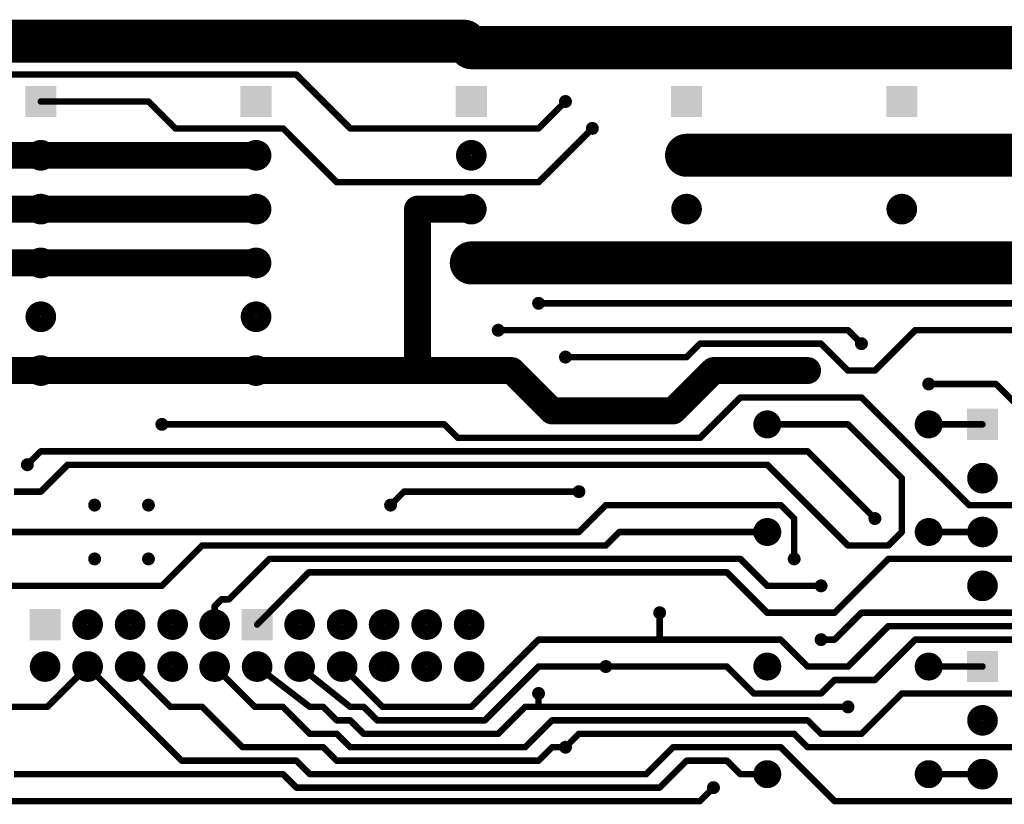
# Model space of a CAD drawing. Extents: x 0.24 to 7.39, y 0.21 to 4.62.
# Tile 6 of 33: x 1.81 to 3.64, y 3.17 to 4.62. Entities that reach past the tile are written whole.
import ezdxf

# ---------------------------------------------------------------- set-up
doc = ezdxf.new("R2010")
doc.units = 0

msp = doc.modelspace()

# ---------------------------------------------------------------- linework, layer by layer
at = {"layer": 'TOP'}
for points, const_width in [([(0.706, 4.583), (2.633, 4.583)], 0.08), ([(2.633, 4.583), (2.646, 4.571)], 0.08), ([(2.646, 4.571), (4.357, 4.571)], 0.08), ([(2.321, 4.521), (1.496, 4.521)], 0.012), ([(2.421, 4.421), (2.321, 4.521)], 0.012), ([(1.846, 4.471), (2.046, 4.471)], 0.012), ([(2.046, 4.471), (2.096, 4.421)], 0.012), ([(2.821, 4.471), (2.771, 4.421)], 0.012), ([(2.096, 4.421), (2.296, 4.421)], 0.012), ([(2.296, 4.421), (2.396, 4.321)], 0.012), ([(2.771, 4.421), (2.421, 4.421)], 0.012), ([(2.771, 4.321), (2.871, 4.421)], 0.012), ([(3.046, 4.371), (3.446, 4.371)], 0.08), ([(3.446, 4.371), (3.846, 4.371)], 0.08), ([(1.446, 4.371), (1.846, 4.371)], 0.05), ([(1.846, 4.371), (2.246, 4.371)], 0.05), ([(2.396, 4.321), (2.771, 4.321)], 0.012), ([(1.446, 4.271), (1.846, 4.271)], 0.05), ([(1.846, 4.271), (2.246, 4.271)], 0.05), ([(2.646, 4.271), (2.546, 4.271)], 0.05), ([(2.546, 4.271), (2.546, 3.971)], 0.05), ([(2.646, 4.171), (3.046, 4.171)], 0.08), ([(3.046, 4.171), (3.446, 4.171)], 0.08), ([(3.446, 4.171), (3.846, 4.171)], 0.08), ([(1.446, 4.171), (1.846, 4.171)], 0.05), ([(1.846, 4.171), (2.246, 4.171)], 0.05), ([(2.771, 4.096), (4.046, 4.096)], 0.012), ([(3.346, 4.046), (2.696, 4.046)], 0.012), ([(3.371, 4.021), (3.346, 4.046)], 0.012), ([(3.471, 4.046), (3.396, 3.971)], 0.012), ([(5.121, 4.046), (3.471, 4.046)], 0.012), ([(3.071, 4.021), (3.046, 3.996)], 0.012), ([(3.296, 4.021), (3.071, 4.021)], 0.012), ([(3.346, 3.971), (3.296, 4.021)], 0.012), ([(1.446, 3.971), (1.846, 3.971)], 0.05), ([(1.846, 3.971), (2.246, 3.971)], 0.05), ([(2.546, 3.971), (2.246, 3.971)], 0.05), ([(2.546, 3.971), (2.246, 3.971)], 0.05), ([(2.721, 3.971), (2.546, 3.971)], 0.05), ([(2.796, 3.896), (2.721, 3.971)], 0.05), ([(3.046, 3.996), (2.821, 3.996)], 0.012), ([(3.096, 3.971), (3.021, 3.896)], 0.05), ([(3.271, 3.971), (3.096, 3.971)], 0.05), ([(3.396, 3.971), (3.346, 3.971)], 0.012), ([(3.621, 3.946), (3.496, 3.946)], 0.012), ([(3.771, 3.796), (3.621, 3.946)], 0.012), ([(3.021, 3.896), (2.796, 3.896)], 0.05), ([(3.071, 3.846), (3.146, 3.921)], 0.012), ([(3.146, 3.921), (3.371, 3.921)], 0.012), ([(3.371, 3.921), (3.571, 3.721)], 0.012), ([(2.071, 3.871), (2.596, 3.871)], 0.012), ([(2.596, 3.871), (2.621, 3.846)], 0.012), ([(3.196, 3.871), (3.346, 3.871)], 0.012), ([(3.346, 3.871), (3.446, 3.771)], 0.012), ([(3.496, 3.871), (3.596, 3.871)], 0.012), ([(2.621, 3.846), (3.071, 3.846)], 0.012), ([(1.846, 3.821), (1.821, 3.796)], 0.012), ([(3.271, 3.821), (1.846, 3.821)], 0.012), ([(3.396, 3.696), (3.271, 3.821)], 0.012), ([(1.896, 3.796), (1.846, 3.746)], 0.012), ([(3.196, 3.796), (1.896, 3.796)], 0.012), ([(3.346, 3.646), (3.196, 3.796)], 0.012), ([(3.446, 3.771), (3.446, 3.671)], 0.012), ([(1.846, 3.746), (1.796, 3.746)], 0.012), ([(2.496, 3.721), (2.521, 3.746)], 0.012), ([(2.521, 3.746), (2.846, 3.746)], 0.012), ([(2.896, 3.721), (2.846, 3.671)], 0.012), ([(3.221, 3.721), (2.896, 3.721)], 0.012), ([(3.246, 3.696), (3.221, 3.721)], 0.012), ([(3.571, 3.721), (4.821, 3.721)], 0.012), ([(3.246, 3.621), (3.246, 3.696)], 0.012), ([(2.846, 3.671), (1.646, 3.671)], 0.012), ([(2.921, 3.671), (2.896, 3.646)], 0.012), ([(3.196, 3.671), (2.921, 3.671)], 0.012), ([(3.446, 3.671), (3.421, 3.646)], 0.012), ([(3.496, 3.671), (3.596, 3.671)], 0.012), ([(2.146, 3.646), (2.071, 3.571)], 0.012), ([(2.896, 3.646), (2.146, 3.646)], 0.012), ([(3.421, 3.646), (3.346, 3.646)], 0.012), ([(2.271, 3.621), (2.196, 3.546)], 0.012), ([(3.146, 3.621), (2.271, 3.621)], 0.012), ([(3.196, 3.571), (3.146, 3.621)], 0.012), ([(3.421, 3.621), (3.321, 3.521)], 0.012), ([(4.671, 3.621), (3.421, 3.621)], 0.012), ([(2.344, 3.596), (2.248, 3.499)], 0.012), ([(3.121, 3.596), (2.344, 3.596)], 0.012), ([(3.196, 3.521), (3.121, 3.596)], 0.012), ([(2.071, 3.571), (1.046, 3.571)], 0.012), ([(3.296, 3.571), (3.196, 3.571)], 0.012), ([(2.182, 3.546), (2.169, 3.533)], 0.012), ([(2.196, 3.546), (2.182, 3.546)], 0.012), ([(2.169, 3.533), (2.169, 3.499)], 0.012), ([(2.996, 3.471), (2.996, 3.521)], 0.012), ([(3.321, 3.521), (3.196, 3.521)], 0.012), ([(3.371, 3.521), (3.321, 3.471)], 0.012), ([(4.596, 3.521), (3.371, 3.521)], 0.012), ([(3.346, 3.421), (3.421, 3.496)], 0.012), ([(3.421, 3.496), (4.571, 3.496)], 0.012), ([(2.646, 3.346), (2.771, 3.471)], 0.012), ([(2.646, 3.346), (2.771, 3.471)], 0.012), ([(2.771, 3.471), (2.996, 3.471)], 0.012), ([(2.771, 3.471), (2.996, 3.471)], 0.012), ([(2.996, 3.471), (3.221, 3.471)], 0.012), ([(3.221, 3.471), (3.271, 3.421)], 0.012), ([(3.321, 3.471), (3.296, 3.471)], 0.012), ([(3.396, 3.396), (3.471, 3.471)], 0.012), ([(3.471, 3.471), (4.546, 3.471)], 0.012), ([(1.933, 3.421), (1.858, 3.346)], 0.012), ([(2.108, 3.246), (1.933, 3.421)], 0.012), ([(2.087, 3.346), (2.012, 3.421)], 0.012), ([(2.169, 3.421), (2.244, 3.346)], 0.012), ([(2.248, 3.421), (2.346, 3.346)], 0.012), ([(2.346, 3.346), (2.248, 3.421)], 0.012), ([(2.327, 3.421), (2.421, 3.346)], 0.012), ([(2.421, 3.346), (2.327, 3.421)], 0.012), ([(2.406, 3.421), (2.481, 3.346)], 0.012), ([(2.406, 3.421), (2.481, 3.346)], 0.012), ([(2.671, 3.321), (2.771, 3.421)], 0.012), ([(2.771, 3.421), (2.671, 3.321)], 0.012), ([(2.771, 3.421), (2.896, 3.421)], 0.012), ([(2.896, 3.421), (2.771, 3.421)], 0.012), ([(2.896, 3.421), (3.121, 3.421)], 0.012), ([(3.121, 3.421), (3.171, 3.371)], 0.012), ([(3.271, 3.421), (3.346, 3.421)], 0.012), ([(3.496, 3.421), (3.596, 3.421)], 0.012), ([(3.296, 3.371), (3.321, 3.396)], 0.012), ([(3.321, 3.396), (3.396, 3.396)], 0.012), ([(2.771, 3.346), (2.771, 3.371)], 0.012), ([(3.171, 3.371), (3.296, 3.371)], 0.012), ([(3.371, 3.296), (3.446, 3.371)], 0.012), ([(3.446, 3.371), (4.046, 3.371)], 0.012), ([(1.858, 3.346), (1.271, 3.346)], 0.012), ([(2.146, 3.346), (2.087, 3.346)], 0.012), ([(2.221, 3.271), (2.146, 3.346)], 0.012), ([(2.244, 3.346), (2.296, 3.346)], 0.012), ([(2.296, 3.346), (2.346, 3.296)], 0.012), ([(2.346, 3.346), (2.371, 3.346)], 0.012), ([(2.371, 3.346), (2.346, 3.346)], 0.012), ([(2.371, 3.346), (2.396, 3.321)], 0.012), ([(2.396, 3.321), (2.371, 3.346)], 0.012), ([(2.421, 3.346), (2.446, 3.346)], 0.012), ([(2.446, 3.346), (2.421, 3.346)], 0.012), ([(2.446, 3.346), (2.471, 3.321)], 0.012), ([(2.471, 3.321), (2.446, 3.346)], 0.012), ([(2.481, 3.346), (2.646, 3.346)], 0.012), ([(2.481, 3.346), (2.646, 3.346)], 0.012), ([(2.696, 3.296), (2.746, 3.346)], 0.012), ([(2.746, 3.346), (2.696, 3.296)], 0.012), ([(2.746, 3.346), (2.771, 3.346)], 0.012), ([(2.771, 3.346), (2.746, 3.346)], 0.012), ([(3.346, 3.346), (2.771, 3.346)], 0.012), ([(2.396, 3.321), (2.421, 3.321)], 0.012), ([(2.421, 3.321), (2.396, 3.321)], 0.012), ([(2.421, 3.321), (2.446, 3.296)], 0.012), ([(2.446, 3.296), (2.421, 3.321)], 0.012), ([(2.471, 3.321), (2.671, 3.321)], 0.012), ([(2.671, 3.321), (2.471, 3.321)], 0.012), ([(2.746, 3.271), (2.796, 3.321)], 0.012), ([(2.796, 3.321), (3.271, 3.321)], 0.012), ([(3.271, 3.321), (3.296, 3.296)], 0.012), ([(2.346, 3.296), (2.396, 3.296)], 0.012), ([(2.396, 3.296), (2.421, 3.271)], 0.012), ([(2.446, 3.296), (2.696, 3.296)], 0.012), ([(2.696, 3.296), (2.446, 3.296)], 0.012), ([(2.846, 3.296), (2.821, 3.271)], 0.012), ([(2.846, 3.296), (2.821, 3.271)], 0.012), ([(3.246, 3.296), (2.846, 3.296)], 0.012), ([(3.246, 3.296), (2.846, 3.296)], 0.012), ([(3.271, 3.271), (3.246, 3.296)], 0.012), ([(3.271, 3.271), (3.246, 3.296)], 0.012), ([(3.296, 3.296), (3.371, 3.296)], 0.012), ([(2.371, 3.271), (2.221, 3.271)], 0.012), ([(2.396, 3.246), (2.371, 3.271)], 0.012), ([(2.421, 3.271), (2.746, 3.271)], 0.012), ([(2.796, 3.271), (2.771, 3.246)], 0.012), ([(2.821, 3.271), (2.796, 3.271)], 0.012), ([(3.021, 3.271), (2.971, 3.221)], 0.012), ([(3.221, 3.271), (3.021, 3.271)], 0.012), ([(3.321, 3.171), (3.221, 3.271)], 0.012), ([(4.046, 3.271), (3.271, 3.271)], 0.012), ([(4.046, 3.271), (3.271, 3.271)], 0.012), ([(2.321, 3.246), (2.108, 3.246)], 0.012), ([(2.346, 3.221), (2.321, 3.246)], 0.012), ([(2.771, 3.246), (2.396, 3.246)], 0.012), ([(3.046, 3.246), (2.996, 3.196)], 0.012), ([(3.121, 3.246), (3.046, 3.246)], 0.012), ([(3.146, 3.221), (3.121, 3.246)], 0.012), ([(2.296, 3.221), (1.796, 3.221)], 0.012), ([(2.321, 3.196), (2.296, 3.221)], 0.012), ([(2.971, 3.221), (2.346, 3.221)], 0.012), ([(3.196, 3.221), (3.146, 3.221)], 0.012), ([(3.496, 3.221), (3.596, 3.221)], 0.012), ([(2.996, 3.196), (2.321, 3.196)], 0.012), ([(3.071, 3.171), (3.096, 3.196)], 0.012), ([(1.646, 3.171), (3.071, 3.171)], 0.012), ([(4.346, 3.171), (3.321, 3.171)], 0.012)]:
    msp.add_lwpolyline(points, dxfattribs=dict(at, const_width=const_width))
for points, const_width in [([(2.613, 4.583, 1), (2.653, 4.583, 1)], 0.04), ([(2.613, 4.583, 1), (2.653, 4.583, 1)], 0.04), ([(2.626, 4.571, 1), (2.666, 4.571, 1)], 0.04), ([(2.626, 4.571, 1), (2.666, 4.571, 1)], 0.04), ([(2.64, 4.571, 1), (2.652, 4.571, 1)], 0.012), ([(2.64, 4.571, 1), (2.652, 4.571, 1)], 0.012), ([(2.318, 4.521, 1), (2.324, 4.521, 1)], 0.006), ([(2.318, 4.521, 1), (2.324, 4.521, 1)], 0.006), ([(2.815, 4.471, 1), (2.827, 4.471, 1)], 0.012), ([(1.843, 4.471, 1), (1.849, 4.471, 1)], 0.006), ([(2.043, 4.471, 1), (2.049, 4.471, 1)], 0.006), ([(2.043, 4.471, 1), (2.049, 4.471, 1)], 0.006), ([(2.818, 4.471, 1), (2.824, 4.471, 1)], 0.006), ([(2.865, 4.421, 1), (2.877, 4.421, 1)], 0.012), ([(2.093, 4.421, 1), (2.099, 4.421, 1)], 0.006), ([(2.093, 4.421, 1), (2.099, 4.421, 1)], 0.006), ([(2.293, 4.421, 1), (2.299, 4.421, 1)], 0.006), ([(2.293, 4.421, 1), (2.299, 4.421, 1)], 0.006), ([(2.418, 4.421, 1), (2.424, 4.421, 1)], 0.006), ([(2.418, 4.421, 1), (2.424, 4.421, 1)], 0.006), ([(2.768, 4.421, 1), (2.774, 4.421, 1)], 0.006), ([(2.768, 4.421, 1), (2.774, 4.421, 1)], 0.006), ([(2.868, 4.421, 1), (2.874, 4.421, 1)], 0.006), ([(3.026, 4.371, 1), (3.066, 4.371, 1)], 0.04), ([(3.426, 4.371, 1), (3.466, 4.371, 1)], 0.04), ([(3.426, 4.371, 1), (3.466, 4.371, 1)], 0.04), ([(1.832, 4.371, 1), (1.86, 4.371, 1)], 0.029), ([(1.8335, 4.371, 1), (1.8585, 4.371, 1)], 0.025), ([(1.8335, 4.371, 1), (1.8585, 4.371, 1)], 0.025), ([(2.232, 4.371, 1), (2.26, 4.371, 1)], 0.029), ([(2.2335, 4.371, 1), (2.2585, 4.371, 1)], 0.025), ([(2.632, 4.371, 1), (2.66, 4.371, 1)], 0.029), ([(3.032, 4.371, 1), (3.06, 4.371, 1)], 0.029), ([(3.432, 4.371, 1), (3.46, 4.371, 1)], 0.029), ([(2.393, 4.321, 1), (2.399, 4.321, 1)], 0.006), ([(2.393, 4.321, 1), (2.399, 4.321, 1)], 0.006), ([(2.768, 4.321, 1), (2.774, 4.321, 1)], 0.006), ([(2.768, 4.321, 1), (2.774, 4.321, 1)], 0.006), ([(1.832, 4.271, 1), (1.86, 4.271, 1)], 0.029), ([(1.8335, 4.271, 1), (1.8585, 4.271, 1)], 0.025), ([(1.8335, 4.271, 1), (1.8585, 4.271, 1)], 0.025), ([(2.232, 4.271, 1), (2.26, 4.271, 1)], 0.029), ([(2.2335, 4.271, 1), (2.2585, 4.271, 1)], 0.025), ([(2.5335, 4.271, 1), (2.5585, 4.271, 1)], 0.025), ([(2.5335, 4.271, 1), (2.5585, 4.271, 1)], 0.025), ([(2.632, 4.271, 1), (2.66, 4.271, 1)], 0.029), ([(2.6335, 4.271, 1), (2.6585, 4.271, 1)], 0.025), ([(3.032, 4.271, 1), (3.06, 4.271, 1)], 0.029), ([(3.432, 4.271, 1), (3.46, 4.271, 1)], 0.029), ([(2.626, 4.171, 1), (2.666, 4.171, 1)], 0.04), ([(3.026, 4.171, 1), (3.066, 4.171, 1)], 0.04), ([(3.026, 4.171, 1), (3.066, 4.171, 1)], 0.04), ([(3.426, 4.171, 1), (3.466, 4.171, 1)], 0.04), ([(3.426, 4.171, 1), (3.466, 4.171, 1)], 0.04), ([(1.832, 4.171, 1), (1.86, 4.171, 1)], 0.029), ([(1.8335, 4.171, 1), (1.8585, 4.171, 1)], 0.025), ([(1.8335, 4.171, 1), (1.8585, 4.171, 1)], 0.025), ([(2.232, 4.171, 1), (2.26, 4.171, 1)], 0.029), ([(2.2335, 4.171, 1), (2.2585, 4.171, 1)], 0.025), ([(2.632, 4.171, 1), (2.66, 4.171, 1)], 0.029), ([(3.032, 4.171, 1), (3.06, 4.171, 1)], 0.029), ([(3.432, 4.171, 1), (3.46, 4.171, 1)], 0.029), ([(1.832, 4.071, 1), (1.86, 4.071, 1)], 0.029), ([(2.232, 4.071, 1), (2.26, 4.071, 1)], 0.029), ([(2.765, 4.096, 1), (2.777, 4.096, 1)], 0.012), ([(2.768, 4.096, 1), (2.774, 4.096, 1)], 0.006), ([(2.69, 4.046, 1), (2.702, 4.046, 1)], 0.012), ([(2.693, 4.046, 1), (2.699, 4.046, 1)], 0.006), ([(3.343, 4.046, 1), (3.349, 4.046, 1)], 0.006), ([(3.343, 4.046, 1), (3.349, 4.046, 1)], 0.006), ([(3.468, 4.046, 1), (3.474, 4.046, 1)], 0.006), ([(3.468, 4.046, 1), (3.474, 4.046, 1)], 0.006), ([(3.068, 4.021, 1), (3.074, 4.021, 1)], 0.006), ([(3.068, 4.021, 1), (3.074, 4.021, 1)], 0.006), ([(3.293, 4.021, 1), (3.299, 4.021, 1)], 0.006), ([(3.293, 4.021, 1), (3.299, 4.021, 1)], 0.006), ([(3.365, 4.021, 1), (3.377, 4.021, 1)], 0.012), ([(3.368, 4.021, 1), (3.374, 4.021, 1)], 0.006), ([(2.815, 3.996, 1), (2.827, 3.996, 1)], 0.012), ([(1.832, 3.971, 1), (1.86, 3.971, 1)], 0.029), ([(1.8335, 3.971, 1), (1.8585, 3.971, 1)], 0.025), ([(1.8335, 3.971, 1), (1.8585, 3.971, 1)], 0.025), ([(2.232, 3.971, 1), (2.26, 3.971, 1)], 0.029), ([(2.2335, 3.971, 1), (2.2585, 3.971, 1)], 0.025), ([(2.2335, 3.971, 1), (2.2585, 3.971, 1)], 0.025), ([(2.2335, 3.971, 1), (2.2585, 3.971, 1)], 0.025), ([(2.5335, 3.971, 1), (2.5585, 3.971, 1)], 0.025), ([(2.5335, 3.971, 1), (2.5585, 3.971, 1)], 0.025), ([(2.5335, 3.971, 1), (2.5585, 3.971, 1)], 0.025), ([(2.5335, 3.971, 1), (2.5585, 3.971, 1)], 0.025), ([(2.7085, 3.971, 1), (2.7335, 3.971, 1)], 0.025), ([(2.7085, 3.971, 1), (2.7335, 3.971, 1)], 0.025), ([(2.818, 3.996, 1), (2.824, 3.996, 1)], 0.006), ([(3.043, 3.996, 1), (3.049, 3.996, 1)], 0.006), ([(3.043, 3.996, 1), (3.049, 3.996, 1)], 0.006), ([(3.0835, 3.971, 1), (3.1085, 3.971, 1)], 0.025), ([(3.0835, 3.971, 1), (3.1085, 3.971, 1)], 0.025), ([(3.2585, 3.971, 1), (3.2835, 3.971, 1)], 0.025), ([(3.265, 3.971, 1), (3.277, 3.971, 1)], 0.012), ([(3.343, 3.971, 1), (3.349, 3.971, 1)], 0.006), ([(3.343, 3.971, 1), (3.349, 3.971, 1)], 0.006), ([(3.393, 3.971, 1), (3.399, 3.971, 1)], 0.006), ([(3.393, 3.971, 1), (3.399, 3.971, 1)], 0.006), ([(3.49, 3.946, 1), (3.502, 3.946, 1)], 0.012), ([(3.493, 3.946, 1), (3.499, 3.946, 1)], 0.006), ([(3.618, 3.946, 1), (3.624, 3.946, 1)], 0.006), ([(3.618, 3.946, 1), (3.624, 3.946, 1)], 0.006), ([(2.7835, 3.896, 1), (2.8085, 3.896, 1)], 0.025), ([(2.7835, 3.896, 1), (2.8085, 3.896, 1)], 0.025), ([(3.0085, 3.896, 1), (3.0335, 3.896, 1)], 0.025), ([(3.0085, 3.896, 1), (3.0335, 3.896, 1)], 0.025), ([(3.143, 3.921, 1), (3.149, 3.921, 1)], 0.006), ([(3.143, 3.921, 1), (3.149, 3.921, 1)], 0.006), ([(3.368, 3.921, 1), (3.374, 3.921, 1)], 0.006), ([(3.368, 3.921, 1), (3.374, 3.921, 1)], 0.006), ([(2.065, 3.871, 1), (2.077, 3.871, 1)], 0.012), ([(3.183, 3.871, 1), (3.209, 3.871, 1)], 0.026), ([(3.483, 3.871, 1), (3.509, 3.871, 1)], 0.026), ([(2.068, 3.871, 1), (2.074, 3.871, 1)], 0.006), ([(2.593, 3.871, 1), (2.599, 3.871, 1)], 0.006), ([(2.593, 3.871, 1), (2.599, 3.871, 1)], 0.006), ([(3.193, 3.871, 1), (3.199, 3.871, 1)], 0.006), ([(3.343, 3.871, 1), (3.349, 3.871, 1)], 0.006), ([(3.343, 3.871, 1), (3.349, 3.871, 1)], 0.006), ([(3.493, 3.871, 1), (3.499, 3.871, 1)], 0.006), ([(3.593, 3.871, 1), (3.599, 3.871, 1)], 0.006), ([(2.618, 3.846, 1), (2.624, 3.846, 1)], 0.006), ([(2.618, 3.846, 1), (2.624, 3.846, 1)], 0.006), ([(3.068, 3.846, 1), (3.074, 3.846, 1)], 0.006), ([(3.068, 3.846, 1), (3.074, 3.846, 1)], 0.006), ([(1.843, 3.821, 1), (1.849, 3.821, 1)], 0.006), ([(1.843, 3.821, 1), (1.849, 3.821, 1)], 0.006), ([(3.268, 3.821, 1), (3.274, 3.821, 1)], 0.006), ([(3.268, 3.821, 1), (3.274, 3.821, 1)], 0.006), ([(1.815, 3.796, 1), (1.827, 3.796, 1)], 0.012), ([(1.818, 3.796, 1), (1.824, 3.796, 1)], 0.006), ([(1.893, 3.796, 1), (1.899, 3.796, 1)], 0.006), ([(1.893, 3.796, 1), (1.899, 3.796, 1)], 0.006), ([(3.193, 3.796, 1), (3.199, 3.796, 1)], 0.006), ([(3.193, 3.796, 1), (3.199, 3.796, 1)], 0.006), ([(3.582, 3.771, 1), (3.61, 3.771, 1)], 0.029), ([(3.443, 3.771, 1), (3.449, 3.771, 1)], 0.006), ([(3.443, 3.771, 1), (3.449, 3.771, 1)], 0.006), ([(1.843, 3.746, 1), (1.849, 3.746, 1)], 0.006), ([(1.843, 3.746, 1), (1.849, 3.746, 1)], 0.006), ([(2.518, 3.746, 1), (2.524, 3.746, 1)], 0.006), ([(2.518, 3.746, 1), (2.524, 3.746, 1)], 0.006), ([(2.84, 3.746, 1), (2.852, 3.746, 1)], 0.012), ([(2.843, 3.746, 1), (2.849, 3.746, 1)], 0.006), ([(1.94, 3.721, 1), (1.952, 3.721, 1)], 0.012), ([(2.04, 3.721, 1), (2.052, 3.721, 1)], 0.012), ([(2.49, 3.721, 1), (2.502, 3.721, 1)], 0.012), ([(2.493, 3.721, 1), (2.499, 3.721, 1)], 0.006), ([(2.893, 3.721, 1), (2.899, 3.721, 1)], 0.006), ([(2.893, 3.721, 1), (2.899, 3.721, 1)], 0.006), ([(3.218, 3.721, 1), (3.224, 3.721, 1)], 0.006), ([(3.218, 3.721, 1), (3.224, 3.721, 1)], 0.006), ([(3.568, 3.721, 1), (3.574, 3.721, 1)], 0.006), ([(3.568, 3.721, 1), (3.574, 3.721, 1)], 0.006), ([(3.183, 3.671, 1), (3.209, 3.671, 1)], 0.026), ([(3.243, 3.696, 1), (3.249, 3.696, 1)], 0.006), ([(3.243, 3.696, 1), (3.249, 3.696, 1)], 0.006), ([(3.39, 3.696, 1), (3.402, 3.696, 1)], 0.012), ([(3.393, 3.696, 1), (3.399, 3.696, 1)], 0.006), ([(3.483, 3.671, 1), (3.509, 3.671, 1)], 0.026), ([(3.582, 3.671, 1), (3.61, 3.671, 1)], 0.029), ([(2.843, 3.671, 1), (2.849, 3.671, 1)], 0.006), ([(2.843, 3.671, 1), (2.849, 3.671, 1)], 0.006), ([(2.918, 3.671, 1), (2.924, 3.671, 1)], 0.006), ([(2.918, 3.671, 1), (2.924, 3.671, 1)], 0.006), ([(3.193, 3.671, 1), (3.199, 3.671, 1)], 0.006), ([(3.443, 3.671, 1), (3.449, 3.671, 1)], 0.006), ([(3.443, 3.671, 1), (3.449, 3.671, 1)], 0.006), ([(3.493, 3.671, 1), (3.499, 3.671, 1)], 0.006), ([(3.593, 3.671, 1), (3.599, 3.671, 1)], 0.006), ([(2.143, 3.646, 1), (2.149, 3.646, 1)], 0.006), ([(2.143, 3.646, 1), (2.149, 3.646, 1)], 0.006), ([(2.893, 3.646, 1), (2.899, 3.646, 1)], 0.006), ([(2.893, 3.646, 1), (2.899, 3.646, 1)], 0.006), ([(3.343, 3.646, 1), (3.349, 3.646, 1)], 0.006), ([(3.343, 3.646, 1), (3.349, 3.646, 1)], 0.006), ([(3.418, 3.646, 1), (3.424, 3.646, 1)], 0.006), ([(3.418, 3.646, 1), (3.424, 3.646, 1)], 0.006), ([(1.94, 3.621, 1), (1.952, 3.621, 1)], 0.012), ([(2.04, 3.621, 1), (2.052, 3.621, 1)], 0.012), ([(2.268, 3.621, 1), (2.274, 3.621, 1)], 0.006), ([(2.268, 3.621, 1), (2.274, 3.621, 1)], 0.006), ([(3.143, 3.621, 1), (3.149, 3.621, 1)], 0.006), ([(3.143, 3.621, 1), (3.149, 3.621, 1)], 0.006), ([(3.24, 3.621, 1), (3.252, 3.621, 1)], 0.012), ([(3.243, 3.621, 1), (3.249, 3.621, 1)], 0.006), ([(3.418, 3.621, 1), (3.424, 3.621, 1)], 0.006), ([(3.418, 3.621, 1), (3.424, 3.621, 1)], 0.006), ([(2.341, 3.596, 1), (2.347, 3.596, 1)], 0.006), ([(2.341, 3.596, 1), (2.347, 3.596, 1)], 0.006), ([(3.118, 3.596, 1), (3.124, 3.596, 1)], 0.006), ([(3.118, 3.596, 1), (3.124, 3.596, 1)], 0.006), ([(3.582, 3.571, 1), (3.61, 3.571, 1)], 0.029), ([(2.068, 3.571, 1), (2.074, 3.571, 1)], 0.006), ([(2.068, 3.571, 1), (2.074, 3.571, 1)], 0.006), ([(3.193, 3.571, 1), (3.199, 3.571, 1)], 0.006), ([(3.193, 3.571, 1), (3.199, 3.571, 1)], 0.006), ([(3.29, 3.571, 1), (3.302, 3.571, 1)], 0.012), ([(3.293, 3.571, 1), (3.299, 3.571, 1)], 0.006), ([(2.179, 3.546, 1), (2.185, 3.546, 1)], 0.006), ([(2.179, 3.546, 1), (2.185, 3.546, 1)], 0.006), ([(2.193, 3.546, 1), (2.199, 3.546, 1)], 0.006), ([(2.193, 3.546, 1), (2.199, 3.546, 1)], 0.006), ([(2.166, 3.533, 1), (2.172, 3.533, 1)], 0.006), ([(2.166, 3.533, 1), (2.172, 3.533, 1)], 0.006), ([(2.99, 3.521, 1), (3.002, 3.521, 1)], 0.012), ([(1.919, 3.499, 1), (1.947, 3.499, 1)], 0.029), ([(1.998, 3.499, 1), (2.026, 3.499, 1)], 0.029), ([(2.077, 3.499, 1), (2.105, 3.499, 1)], 0.029), ([(2.155, 3.499, 1), (2.183, 3.499, 1)], 0.029), ([(2.313, 3.499, 1), (2.341, 3.499, 1)], 0.029), ([(2.392, 3.499, 1), (2.42, 3.499, 1)], 0.029), ([(2.47, 3.499, 1), (2.498, 3.499, 1)], 0.029), ([(2.549, 3.499, 1), (2.577, 3.499, 1)], 0.029), ([(2.628, 3.499, 1), (2.656, 3.499, 1)], 0.029), ([(2.993, 3.521, 1), (2.999, 3.521, 1)], 0.006), ([(3.193, 3.521, 1), (3.199, 3.521, 1)], 0.006), ([(3.193, 3.521, 1), (3.199, 3.521, 1)], 0.006), ([(3.318, 3.521, 1), (3.324, 3.521, 1)], 0.006), ([(3.318, 3.521, 1), (3.324, 3.521, 1)], 0.006), ([(3.368, 3.521, 1), (3.374, 3.521, 1)], 0.006), ([(3.368, 3.521, 1), (3.374, 3.521, 1)], 0.006), ([(2.166, 3.499, 1), (2.172, 3.499, 1)], 0.006), ([(2.245, 3.499, 1), (2.251, 3.499, 1)], 0.006), ([(3.418, 3.496, 1), (3.424, 3.496, 1)], 0.006), ([(3.418, 3.496, 1), (3.424, 3.496, 1)], 0.006), ([(2.768, 3.471, 1), (2.774, 3.471, 1)], 0.006), ([(2.768, 3.471, 1), (2.774, 3.471, 1)], 0.006), ([(2.768, 3.471, 1), (2.774, 3.471, 1)], 0.006), ([(2.768, 3.471, 1), (2.774, 3.471, 1)], 0.006), ([(2.993, 3.471, 1), (2.999, 3.471, 1)], 0.006), ([(2.993, 3.471, 1), (2.999, 3.471, 1)], 0.006), ([(2.993, 3.471, 1), (2.999, 3.471, 1)], 0.006), ([(2.993, 3.471, 1), (2.999, 3.471, 1)], 0.006), ([(3.218, 3.471, 1), (3.224, 3.471, 1)], 0.006), ([(3.218, 3.471, 1), (3.224, 3.471, 1)], 0.006), ([(3.29, 3.471, 1), (3.302, 3.471, 1)], 0.012), ([(3.293, 3.471, 1), (3.299, 3.471, 1)], 0.006), ([(3.318, 3.471, 1), (3.324, 3.471, 1)], 0.006), ([(3.318, 3.471, 1), (3.324, 3.471, 1)], 0.006), ([(3.468, 3.471, 1), (3.474, 3.471, 1)], 0.006), ([(3.468, 3.471, 1), (3.474, 3.471, 1)], 0.006), ([(1.84, 3.421, 1), (1.868, 3.421, 1)], 0.029), ([(1.919, 3.421, 1), (1.947, 3.421, 1)], 0.029), ([(1.998, 3.421, 1), (2.026, 3.421, 1)], 0.029), ([(2.077, 3.421, 1), (2.105, 3.421, 1)], 0.029), ([(2.155, 3.421, 1), (2.183, 3.421, 1)], 0.029), ([(2.234, 3.421, 1), (2.262, 3.421, 1)], 0.029), ([(2.313, 3.421, 1), (2.341, 3.421, 1)], 0.029), ([(2.392, 3.421, 1), (2.42, 3.421, 1)], 0.029), ([(2.47, 3.421, 1), (2.498, 3.421, 1)], 0.029), ([(2.549, 3.421, 1), (2.577, 3.421, 1)], 0.029), ([(2.628, 3.421, 1), (2.656, 3.421, 1)], 0.029), ([(3.183, 3.421, 1), (3.209, 3.421, 1)], 0.026), ([(3.483, 3.421, 1), (3.509, 3.421, 1)], 0.026), ([(1.93, 3.421, 1), (1.936, 3.421, 1)], 0.006), ([(1.93, 3.421, 1), (1.936, 3.421, 1)], 0.006), ([(2.009, 3.421, 1), (2.015, 3.421, 1)], 0.006), ([(2.166, 3.421, 1), (2.172, 3.421, 1)], 0.006), ([(2.245, 3.421, 1), (2.251, 3.421, 1)], 0.006), ([(2.245, 3.421, 1), (2.251, 3.421, 1)], 0.006), ([(2.324, 3.421, 1), (2.33, 3.421, 1)], 0.006), ([(2.324, 3.421, 1), (2.33, 3.421, 1)], 0.006), ([(2.403, 3.421, 1), (2.409, 3.421, 1)], 0.006), ([(2.403, 3.421, 1), (2.409, 3.421, 1)], 0.006), ([(2.768, 3.421, 1), (2.774, 3.421, 1)], 0.006), ([(2.768, 3.421, 1), (2.774, 3.421, 1)], 0.006), ([(2.768, 3.421, 1), (2.774, 3.421, 1)], 0.006), ([(2.768, 3.421, 1), (2.774, 3.421, 1)], 0.006), ([(2.89, 3.421, 1), (2.902, 3.421, 1)], 0.012), ([(2.893, 3.421, 1), (2.899, 3.421, 1)], 0.006), ([(2.893, 3.421, 1), (2.899, 3.421, 1)], 0.006), ([(2.893, 3.421, 1), (2.899, 3.421, 1)], 0.006), ([(3.118, 3.421, 1), (3.124, 3.421, 1)], 0.006), ([(3.118, 3.421, 1), (3.124, 3.421, 1)], 0.006), ([(3.268, 3.421, 1), (3.274, 3.421, 1)], 0.006), ([(3.268, 3.421, 1), (3.274, 3.421, 1)], 0.006), ([(3.343, 3.421, 1), (3.349, 3.421, 1)], 0.006), ([(3.343, 3.421, 1), (3.349, 3.421, 1)], 0.006), ([(3.493, 3.421, 1), (3.499, 3.421, 1)], 0.006), ([(3.593, 3.421, 1), (3.599, 3.421, 1)], 0.006), ([(3.318, 3.396, 1), (3.324, 3.396, 1)], 0.006), ([(3.318, 3.396, 1), (3.324, 3.396, 1)], 0.006), ([(3.393, 3.396, 1), (3.399, 3.396, 1)], 0.006), ([(3.393, 3.396, 1), (3.399, 3.396, 1)], 0.006), ([(2.765, 3.371, 1), (2.777, 3.371, 1)], 0.012), ([(2.768, 3.371, 1), (2.774, 3.371, 1)], 0.006), ([(3.168, 3.371, 1), (3.174, 3.371, 1)], 0.006), ([(3.168, 3.371, 1), (3.174, 3.371, 1)], 0.006), ([(3.293, 3.371, 1), (3.299, 3.371, 1)], 0.006), ([(3.293, 3.371, 1), (3.299, 3.371, 1)], 0.006), ([(3.443, 3.371, 1), (3.449, 3.371, 1)], 0.006), ([(3.443, 3.371, 1), (3.449, 3.371, 1)], 0.006), ([(1.855, 3.346, 1), (1.861, 3.346, 1)], 0.006), ([(1.855, 3.346, 1), (1.861, 3.346, 1)], 0.006), ([(2.084, 3.346, 1), (2.09, 3.346, 1)], 0.006), ([(2.084, 3.346, 1), (2.09, 3.346, 1)], 0.006), ([(2.143, 3.346, 1), (2.149, 3.346, 1)], 0.006), ([(2.143, 3.346, 1), (2.149, 3.346, 1)], 0.006), ([(2.241, 3.346, 1), (2.247, 3.346, 1)], 0.006), ([(2.241, 3.346, 1), (2.247, 3.346, 1)], 0.006), ([(2.293, 3.346, 1), (2.299, 3.346, 1)], 0.006), ([(2.293, 3.346, 1), (2.299, 3.346, 1)], 0.006), ([(2.343, 3.346, 1), (2.349, 3.346, 1)], 0.006), ([(2.343, 3.346, 1), (2.349, 3.346, 1)], 0.006), ([(2.343, 3.346, 1), (2.349, 3.346, 1)], 0.006), ([(2.343, 3.346, 1), (2.349, 3.346, 1)], 0.006), ([(2.368, 3.346, 1), (2.374, 3.346, 1)], 0.006), ([(2.368, 3.346, 1), (2.374, 3.346, 1)], 0.006), ([(2.368, 3.346, 1), (2.374, 3.346, 1)], 0.006), ([(2.368, 3.346, 1), (2.374, 3.346, 1)], 0.006), ([(2.418, 3.346, 1), (2.424, 3.346, 1)], 0.006), ([(2.418, 3.346, 1), (2.424, 3.346, 1)], 0.006), ([(2.418, 3.346, 1), (2.424, 3.346, 1)], 0.006), ([(2.418, 3.346, 1), (2.424, 3.346, 1)], 0.006), ([(2.443, 3.346, 1), (2.449, 3.346, 1)], 0.006), ([(2.443, 3.346, 1), (2.449, 3.346, 1)], 0.006), ([(2.443, 3.346, 1), (2.449, 3.346, 1)], 0.006), ([(2.443, 3.346, 1), (2.449, 3.346, 1)], 0.006), ([(2.478, 3.346, 1), (2.484, 3.346, 1)], 0.006), ([(2.478, 3.346, 1), (2.484, 3.346, 1)], 0.006), ([(2.478, 3.346, 1), (2.484, 3.346, 1)], 0.006), ([(2.478, 3.346, 1), (2.484, 3.346, 1)], 0.006), ([(2.643, 3.346, 1), (2.649, 3.346, 1)], 0.006), ([(2.643, 3.346, 1), (2.649, 3.346, 1)], 0.006), ([(2.643, 3.346, 1), (2.649, 3.346, 1)], 0.006), ([(2.643, 3.346, 1), (2.649, 3.346, 1)], 0.006), ([(2.743, 3.346, 1), (2.749, 3.346, 1)], 0.006), ([(2.743, 3.346, 1), (2.749, 3.346, 1)], 0.006), ([(2.743, 3.346, 1), (2.749, 3.346, 1)], 0.006), ([(2.743, 3.346, 1), (2.749, 3.346, 1)], 0.006), ([(2.768, 3.346, 1), (2.774, 3.346, 1)], 0.006), ([(2.768, 3.346, 1), (2.774, 3.346, 1)], 0.006), ([(2.768, 3.346, 1), (2.774, 3.346, 1)], 0.006), ([(2.768, 3.346, 1), (2.774, 3.346, 1)], 0.006), ([(3.34, 3.346, 1), (3.352, 3.346, 1)], 0.012), ([(3.343, 3.346, 1), (3.349, 3.346, 1)], 0.006), ([(3.582, 3.321, 1), (3.61, 3.321, 1)], 0.029), ([(2.393, 3.321, 1), (2.399, 3.321, 1)], 0.006), ([(2.393, 3.321, 1), (2.399, 3.321, 1)], 0.006), ([(2.393, 3.321, 1), (2.399, 3.321, 1)], 0.006), ([(2.393, 3.321, 1), (2.399, 3.321, 1)], 0.006), ([(2.418, 3.321, 1), (2.424, 3.321, 1)], 0.006), ([(2.418, 3.321, 1), (2.424, 3.321, 1)], 0.006), ([(2.418, 3.321, 1), (2.424, 3.321, 1)], 0.006), ([(2.418, 3.321, 1), (2.424, 3.321, 1)], 0.006), ([(2.468, 3.321, 1), (2.474, 3.321, 1)], 0.006), ([(2.468, 3.321, 1), (2.474, 3.321, 1)], 0.006), ([(2.468, 3.321, 1), (2.474, 3.321, 1)], 0.006), ([(2.468, 3.321, 1), (2.474, 3.321, 1)], 0.006), ([(2.668, 3.321, 1), (2.674, 3.321, 1)], 0.006), ([(2.668, 3.321, 1), (2.674, 3.321, 1)], 0.006), ([(2.668, 3.321, 1), (2.674, 3.321, 1)], 0.006), ([(2.668, 3.321, 1), (2.674, 3.321, 1)], 0.006), ([(2.793, 3.321, 1), (2.799, 3.321, 1)], 0.006), ([(2.793, 3.321, 1), (2.799, 3.321, 1)], 0.006), ([(3.268, 3.321, 1), (3.274, 3.321, 1)], 0.006), ([(3.268, 3.321, 1), (3.274, 3.321, 1)], 0.006), ([(2.343, 3.296, 1), (2.349, 3.296, 1)], 0.006), ([(2.343, 3.296, 1), (2.349, 3.296, 1)], 0.006), ([(2.393, 3.296, 1), (2.399, 3.296, 1)], 0.006), ([(2.393, 3.296, 1), (2.399, 3.296, 1)], 0.006), ([(2.443, 3.296, 1), (2.449, 3.296, 1)], 0.006), ([(2.443, 3.296, 1), (2.449, 3.296, 1)], 0.006), ([(2.443, 3.296, 1), (2.449, 3.296, 1)], 0.006), ([(2.443, 3.296, 1), (2.449, 3.296, 1)], 0.006), ([(2.693, 3.296, 1), (2.699, 3.296, 1)], 0.006), ([(2.693, 3.296, 1), (2.699, 3.296, 1)], 0.006), ([(2.693, 3.296, 1), (2.699, 3.296, 1)], 0.006), ([(2.693, 3.296, 1), (2.699, 3.296, 1)], 0.006), ([(2.843, 3.296, 1), (2.849, 3.296, 1)], 0.006), ([(2.843, 3.296, 1), (2.849, 3.296, 1)], 0.006), ([(2.843, 3.296, 1), (2.849, 3.296, 1)], 0.006), ([(2.843, 3.296, 1), (2.849, 3.296, 1)], 0.006), ([(3.243, 3.296, 1), (3.249, 3.296, 1)], 0.006), ([(3.243, 3.296, 1), (3.249, 3.296, 1)], 0.006), ([(3.243, 3.296, 1), (3.249, 3.296, 1)], 0.006), ([(3.243, 3.296, 1), (3.249, 3.296, 1)], 0.006), ([(3.293, 3.296, 1), (3.299, 3.296, 1)], 0.006), ([(3.293, 3.296, 1), (3.299, 3.296, 1)], 0.006), ([(3.368, 3.296, 1), (3.374, 3.296, 1)], 0.006), ([(3.368, 3.296, 1), (3.374, 3.296, 1)], 0.006), ([(2.218, 3.271, 1), (2.224, 3.271, 1)], 0.006), ([(2.218, 3.271, 1), (2.224, 3.271, 1)], 0.006), ([(2.368, 3.271, 1), (2.374, 3.271, 1)], 0.006), ([(2.368, 3.271, 1), (2.374, 3.271, 1)], 0.006), ([(2.418, 3.271, 1), (2.424, 3.271, 1)], 0.006), ([(2.418, 3.271, 1), (2.424, 3.271, 1)], 0.006), ([(2.743, 3.271, 1), (2.749, 3.271, 1)], 0.006), ([(2.743, 3.271, 1), (2.749, 3.271, 1)], 0.006), ([(2.793, 3.271, 1), (2.799, 3.271, 1)], 0.006), ([(2.793, 3.271, 1), (2.799, 3.271, 1)], 0.006), ([(2.815, 3.271, 1), (2.827, 3.271, 1)], 0.012), ([(2.818, 3.271, 1), (2.824, 3.271, 1)], 0.006), ([(2.818, 3.271, 1), (2.824, 3.271, 1)], 0.006), ([(2.818, 3.271, 1), (2.824, 3.271, 1)], 0.006), ([(3.018, 3.271, 1), (3.024, 3.271, 1)], 0.006), ([(3.018, 3.271, 1), (3.024, 3.271, 1)], 0.006), ([(3.218, 3.271, 1), (3.224, 3.271, 1)], 0.006), ([(3.218, 3.271, 1), (3.224, 3.271, 1)], 0.006), ([(3.268, 3.271, 1), (3.274, 3.271, 1)], 0.006), ([(3.268, 3.271, 1), (3.274, 3.271, 1)], 0.006), ([(3.268, 3.271, 1), (3.274, 3.271, 1)], 0.006), ([(3.268, 3.271, 1), (3.274, 3.271, 1)], 0.006), ([(2.105, 3.246, 1), (2.111, 3.246, 1)], 0.006), ([(2.105, 3.246, 1), (2.111, 3.246, 1)], 0.006), ([(2.318, 3.246, 1), (2.324, 3.246, 1)], 0.006), ([(2.318, 3.246, 1), (2.324, 3.246, 1)], 0.006), ([(2.393, 3.246, 1), (2.399, 3.246, 1)], 0.006), ([(2.393, 3.246, 1), (2.399, 3.246, 1)], 0.006), ([(2.768, 3.246, 1), (2.774, 3.246, 1)], 0.006), ([(2.768, 3.246, 1), (2.774, 3.246, 1)], 0.006), ([(3.043, 3.246, 1), (3.049, 3.246, 1)], 0.006), ([(3.043, 3.246, 1), (3.049, 3.246, 1)], 0.006), ([(3.118, 3.246, 1), (3.124, 3.246, 1)], 0.006), ([(3.118, 3.246, 1), (3.124, 3.246, 1)], 0.006), ([(3.183, 3.221, 1), (3.209, 3.221, 1)], 0.026), ([(3.483, 3.221, 1), (3.509, 3.221, 1)], 0.026), ([(3.582, 3.221, 1), (3.61, 3.221, 1)], 0.029), ([(2.293, 3.221, 1), (2.299, 3.221, 1)], 0.006), ([(2.293, 3.221, 1), (2.299, 3.221, 1)], 0.006), ([(2.343, 3.221, 1), (2.349, 3.221, 1)], 0.006), ([(2.343, 3.221, 1), (2.349, 3.221, 1)], 0.006), ([(2.968, 3.221, 1), (2.974, 3.221, 1)], 0.006), ([(2.968, 3.221, 1), (2.974, 3.221, 1)], 0.006), ([(3.143, 3.221, 1), (3.149, 3.221, 1)], 0.006), ([(3.143, 3.221, 1), (3.149, 3.221, 1)], 0.006), ([(3.193, 3.221, 1), (3.199, 3.221, 1)], 0.006), ([(3.493, 3.221, 1), (3.499, 3.221, 1)], 0.006), ([(3.593, 3.221, 1), (3.599, 3.221, 1)], 0.006), ([(3.09, 3.196, 1), (3.102, 3.196, 1)], 0.012), ([(2.318, 3.196, 1), (2.324, 3.196, 1)], 0.006), ([(2.318, 3.196, 1), (2.324, 3.196, 1)], 0.006), ([(2.993, 3.196, 1), (2.999, 3.196, 1)], 0.006), ([(2.993, 3.196, 1), (2.999, 3.196, 1)], 0.006), ([(3.093, 3.196, 1), (3.099, 3.196, 1)], 0.006), ([(3.068, 3.171, 1), (3.074, 3.171, 1)], 0.006), ([(3.068, 3.171, 1), (3.074, 3.171, 1)], 0.006), ([(3.318, 3.171, 1), (3.324, 3.171, 1)], 0.006), ([(3.318, 3.171, 1), (3.324, 3.171, 1)], 0.006)]:
    msp.add_lwpolyline(points, format="xyb", close=True, dxfattribs=dict(at, const_width=const_width))
for points in [[(1.817, 4.442), (1.875, 4.442), (1.817, 4.5), (1.875, 4.5)], [(2.217, 4.442), (2.275, 4.442), (2.217, 4.5), (2.275, 4.5)], [(2.617, 4.442), (2.675, 4.442), (2.617, 4.5), (2.675, 4.5)], [(3.017, 4.442), (3.075, 4.442), (3.017, 4.5), (3.075, 4.5)], [(3.417, 4.442), (3.475, 4.442), (3.417, 4.5), (3.475, 4.5)], [(3.567, 3.842), (3.625, 3.842), (3.567, 3.9), (3.625, 3.9)], [(1.825, 3.47), (1.883, 3.47), (1.825, 3.528), (1.883, 3.528)], [(2.219, 3.47), (2.277, 3.47), (2.219, 3.528), (2.277, 3.528)], [(3.567, 3.392), (3.625, 3.392), (3.567, 3.45), (3.625, 3.45)]]:
    msp.add_solid(points, dxfattribs=at)

doc.saveas('drawing.dxf')
